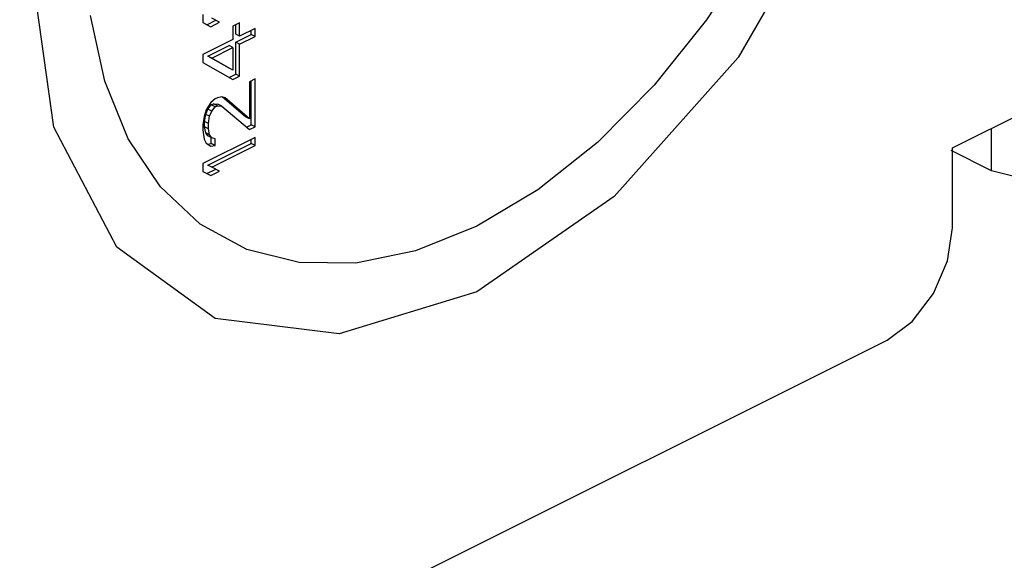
# Paper-space layout '005_EXP_CORICANT_PE_DRAWING_3_1' of a CAD drawing. Header units: millimetres. Extents: x 6 to 413, y 7 to 290.
# Tile 19 of 228: x 203.794 to 204.755, y 49.216 to 49.744. Entities that reach past the tile are written whole.
import ezdxf

# ---------------------------------------------------------------- set-up
doc = ezdxf.new("R2010")
doc.units = ezdxf.units.MM
doc.header["$LTSCALE"] = 23.1
doc.layers.add('124100000115A_M4_18T_L11_D_BL20', color=7, linetype='CONTINUOUS')
doc.layers.add('FAN_TRAY_L_R_MP_BL13', color=7, linetype='CONTINUOUS')

# ---------------------------------------------------------------- blocks, each defined once
blk = doc.blocks.new('FAN_TRAY_L_R_MP_BL13', base_point=(211.5998, 55.81422))
at = {"layer": 'FAN_TRAY_L_R_MP_BL13', "color": 3, "linetype": 'Continuous'}
for p, q in [((204.59126, 49.87318), (204.49517, 49.70745)), ((204.70445, 49.6189), (204.85718, 49.69527)), ((204.74263, 49.59666), (204.70319, 49.61638)), ((204.70445, 49.54096), (204.70445, 49.6189)), ((202.78253, 48.50206), (204.64081, 49.4312))]:
    blk.add_line(p, q, dxfattribs=at)
at = {"layer": 'FAN_TRAY_L_R_MP_BL13', "color": 7, "linetype": 'Continuous'}
blk.add_line((204.74263, 49.59666), (204.74263, 49.63799), dxfattribs=at)
at = {"layer": 'FAN_TRAY_L_R_MP_BL13', "color": 3, "linetype": 'Continuous'}
for points in [[(204.10566, 49.43714), (203.98458, 49.45215), (203.8885, 49.52179), (203.8268, 49.63924), (203.80555, 49.79299)], [(204.49517, 49.70745), (204.37409, 49.57135), (204.23988, 49.47821), (204.10566, 49.43714)], [(204.81514, 49.59215), (204.78653, 49.58542), (204.74263, 49.59666)], [(204.64081, 49.4312), (204.66516, 49.44931), (204.68581, 49.47653), (204.6996, 49.50871), (204.70445, 49.54096)]]:
    blk.add_lwpolyline(points, dxfattribs=at)
blk = doc.blocks.new('124100000115A_M4_18T_L11_D_BL20', base_point=(204.23988, 50.01016))
at = {"layer": '124100000115A_M4_18T_L11_D_BL20', "color": 7, "linetype": 'Continuous'}
for p, q in [((204.50988, 49.81447), (204.46432, 49.74403)), ((203.97259, 49.74921), (203.97259, 49.74141)), ((203.97259, 49.74141), (203.98017, 49.73741)), ((203.97636, 49.73932), (203.98502, 49.74365)), ((203.98017, 49.73741), (203.98884, 49.74174)), ((203.98884, 49.74174), (203.98126, 49.74575)), ((204.00834, 49.7411), (204.00184, 49.73785)), ((204.00184, 49.73785), (204.00184, 49.72486)), ((204.00452, 49.73002), (204.00452, 49.73919)), ((204.00834, 49.72811), (204.00834, 49.7411)), ((204.00834, 49.72811), (204.00452, 49.73002)), ((204.00452, 49.72222), (204.01969, 49.72981)), ((204.0235, 49.73569), (204.00834, 49.72811)), ((204.00834, 49.72031), (204.0235, 49.7279)), ((204.01969, 49.72981), (204.01969, 49.73378)), ((204.0235, 49.7279), (204.01969, 49.72981)), ((204.0235, 49.7279), (204.0235, 49.73569)), ((204.00184, 49.72486), (203.97259, 49.71024)), ((203.97744, 49.70868), (203.99802, 49.71897)), ((204.00184, 49.71706), (203.99802, 49.71897)), ((204.00834, 49.72031), (204.00452, 49.72222)), ((204.00452, 49.69105), (204.00452, 49.72222)), ((204.00834, 49.68914), (204.00834, 49.72031)), ((203.97259, 49.71024), (203.97259, 49.70244)), ((203.98126, 49.70677), (203.97744, 49.70868)), ((203.99802, 49.69689), (203.97744, 49.70868)), ((203.98126, 49.70677), (204.00184, 49.71706)), ((204.00184, 49.71706), (204.00184, 49.69498)), ((203.97259, 49.70244), (204.00184, 49.68589)), ((204.00184, 49.69498), (203.98126, 49.70677)), ((203.99826, 49.68791), (204.00452, 49.69105)), ((204.00834, 49.68914), (204.00452, 49.69105)), ((204.00184, 49.68589), (204.00834, 49.68914)), ((204.0235, 49.68633), (204.01809, 49.68362)), ((204.01809, 49.68362), (204.01809, 49.64725)), ((204.01969, 49.64147), (204.01969, 49.68442)), ((204.0235, 49.63956), (204.0235, 49.68633)), ((203.98017, 49.66336), (203.97584, 49.656)), ((203.97744, 49.65672), (203.98069, 49.66094)), ((203.98451, 49.66683), (203.98017, 49.66336)), ((203.98069, 49.66094), (203.98286, 49.66203)), ((203.98451, 49.65904), (203.98069, 49.66094)), ((203.98286, 49.66203), (203.98719, 49.6616)), ((203.98667, 49.66012), (203.98286, 49.66203)), ((203.98667, 49.66791), (203.98451, 49.66683)), ((203.99101, 49.66878), (203.98667, 49.66791)), ((203.99101, 49.65969), (203.98719, 49.6616)), ((203.99426, 49.66781), (203.99101, 49.66878)), ((204.01427, 49.64916), (203.9918, 49.66854)), ((204.01809, 49.64725), (203.99426, 49.66781)), ((203.97584, 49.656), (203.97368, 49.64972)), ((203.97419, 49.6447), (203.97527, 49.65174)), ((203.97527, 49.65174), (203.97744, 49.65672)), ((203.97909, 49.64983), (203.97527, 49.65174)), ((203.98126, 49.65481), (203.97744, 49.65672)), ((203.97909, 49.64983), (203.98126, 49.65481)), ((203.98126, 49.65481), (203.98451, 49.65904)), ((203.98451, 49.65904), (203.98667, 49.66012)), ((203.98667, 49.66012), (203.99101, 49.65969)), ((203.99101, 49.65969), (204.01809, 49.63685)), ((203.97368, 49.64972), (203.97259, 49.64139)), ((203.97259, 49.64139), (203.97259, 49.63619)), ((203.97801, 49.6428), (203.97419, 49.6447)), ((203.97419, 49.63951), (203.97419, 49.6447)), ((203.97801, 49.6428), (203.97909, 49.64983)), ((203.97801, 49.6376), (203.97801, 49.6428)), ((204.01809, 49.64725), (204.01427, 49.64916)), ((204.01524, 49.63925), (204.01969, 49.64147)), ((204.0235, 49.63956), (204.01969, 49.64147)), ((203.97259, 49.63619), (203.97368, 49.62764)), ((203.97801, 49.6376), (203.97419, 49.63951)), ((203.97527, 49.63355), (203.97419, 49.63951)), ((203.97909, 49.63165), (203.97527, 49.63355)), ((203.97744, 49.63074), (203.97527, 49.63355)), ((203.97909, 49.63165), (203.97801, 49.6376)), ((203.98126, 49.62883), (203.97909, 49.63165)), ((204.01809, 49.63685), (204.0235, 49.63956)), ((204.0235, 49.62917), (203.97259, 49.60371)), ((203.97368, 49.62764), (203.97584, 49.62353)), ((203.97584, 49.62353), (203.98017, 49.6205)), ((203.9772, 49.62257), (203.98069, 49.62327)), ((203.98126, 49.62883), (203.97744, 49.63074)), ((203.97744, 49.60216), (204.01969, 49.62328)), ((203.98069, 49.62327), (203.98069, 49.62912)), ((203.98451, 49.62136), (203.98069, 49.62327)), ((203.98451, 49.62786), (203.98126, 49.62883)), ((203.98451, 49.62136), (203.98451, 49.62786)), ((204.01969, 49.62328), (204.01969, 49.62726)), ((204.0235, 49.62138), (204.01969, 49.62328)), ((204.0235, 49.62138), (204.0235, 49.62917)), ((203.98017, 49.6205), (203.98451, 49.62136)), ((203.98126, 49.60025), (204.0235, 49.62138)), ((203.97259, 49.60371), (203.97259, 49.59592)), ((203.97259, 49.59592), (203.98017, 49.59192)), ((203.97636, 49.59383), (203.98502, 49.59816)), ((203.98126, 49.60025), (203.97744, 49.60216)), ((203.98502, 49.59816), (203.97744, 49.60216)), ((203.98017, 49.59192), (203.98884, 49.59625)), ((203.98884, 49.59625), (203.98126, 49.60025))]:
    blk.add_line(p, q, dxfattribs=at)
for points in [[(204.18015, 49.51839), (204.12188, 49.50639), (204.06653, 49.5068), (204.01544, 49.5196), (203.96988, 49.54447), (203.93097, 49.58082), (203.89966, 49.62773), (203.87673, 49.68407), (203.86274, 49.74843)], [(204.46432, 49.74403), (204.41323, 49.68015), (204.35787, 49.62439)], [(204.35787, 49.62439), (204.29961, 49.57813), (204.23988, 49.5425), (204.18015, 49.51839)]]:
    blk.add_lwpolyline(points, dxfattribs=at)

psp = doc.layouts.new('005_EXP_CORICANT_PE_DRAWING_3_1')

# ---------------------------------------------------------------- block references
at = {"layer": '124100000115A_M4_18T_L11_D_BL20'}
psp.add_blockref('124100000115A_M4_18T_L11_D_BL20', (204.23988, 50.01016), dxfattribs=at)
at = {"layer": 'FAN_TRAY_L_R_MP_BL13'}
psp.add_blockref('FAN_TRAY_L_R_MP_BL13', (211.5998, 55.81422), dxfattribs=at)

doc.saveas('drawing.dxf')
